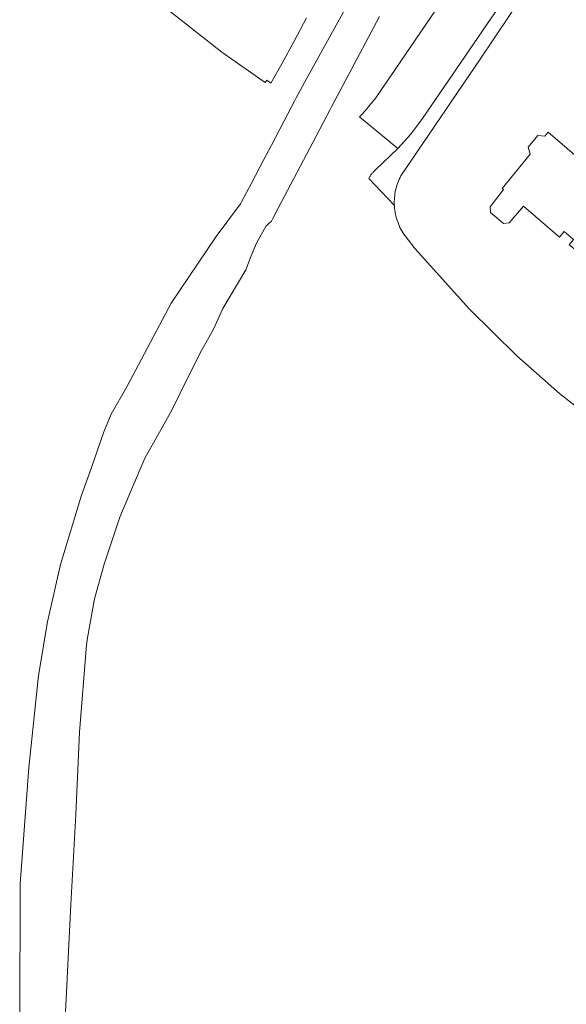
# Model space of a CAD drawing. Header units: metres. Extents: x 187916 to 189411, y 333285 to 334910.
# Tile 12 of 256: x 188316 to 188393, y 333895 to 334034. Entities that reach past the tile are written whole.
import ezdxf

# ---------------------------------------------------------------- set-up
doc = ezdxf.new("R2010")
doc.units = ezdxf.units.M
for name, color, linetype, lineweight in [('B-WE-OG-TERREIN_ERF-GV', 253, 'Continuous', 15), ('B-WE-OG-WATER-GV', 253, 'Continuous', 15), ('B-WE-VH-GESLOTENVERHARDING_ASFALT-GV', 253, 'Continuous', 15), ('B-WE-VH-OPENVERHARDING_TEGEL-GV', 253, 'Continuous', 15)]:
    doc.layers.add(name, color=color, linetype=linetype, lineweight=lineweight)

# ---------------------------------------------------------------- blocks, each defined once
blk = doc.blocks.new('DTM')
at = {"layer": 'B-WE-OG-TERREIN_ERF-GV', "ltscale": 0.2, "flags": 128}
for points in [[(188332.897, 334038.514), (188342.183, 334031.177), (188344.419, 334029.41), (188350.533, 334025.144), (188350.768, 334025.467), (188351.357, 334025.039), (188352.911, 334027.785), (188354.628, 334030.981), (188356.402, 334034.292)], [(188500.685, 334008.36), (188504.568, 334011.117), (188509.961, 334015.206), (188510.024, 334015.078), (188522.713, 334024.958), (188522.812, 334024.796), (188536.152, 334035.497), (188537.443, 334038.189), (188536.86, 334042.9), (188530.008, 334051.822), (188528.109, 334054.246), (188525.979, 334056.47), (188460.196, 334112.883), (188446.727, 334124.438), (188433.144, 334105.055), (188427.8, 334097.425), (188423.397, 334091.02), (188394.126, 334048.01), (188386.992, 334037.507), (188380.938, 334028.45), (188369.74, 334011.935)], [(188368.797, 334007.788), (188368.799, 334007.743), (188368.801, 334007.699), (188368.804, 334007.655), (188368.807, 334007.611)], [(188370.322, 334003.454), (188371.726, 334001.629), (188379.413, 333993.099), (188386.117, 333986.469), (188392.142, 333981.151), (188400.019, 333975.009), (188405.539, 333970.936), (188408.764, 333968.747), (188409.519, 333968.235)]]:
    blk.add_lwpolyline(points, dxfattribs=at)
blk.add_lwpolyline([(188392.163, 334003.288), (188387.075, 334007.641), (188385.047, 334005.27), (188384.25, 334005.214), (188382.411, 334006.734), (188382.327, 334007.575), (188384.234, 334010.017), (188384.065, 334010.132), (188387.998, 334014.992), (188387.723, 334016.006), (188389.088, 334017.633), (188390.078, 334017.563), (188390.552, 334018.117), (188395.934, 334013.512), (188399.267, 334017.63), (188404.673, 334013.024), (188408.972, 334009.543), (188405.382, 334005.108), (188402.306, 334007.599), (188396.187, 334000.041), (188393.52, 334002.2), (188394.113, 334002.932), (188392.788, 334004.061)], close=True, dxfattribs=at)
for points in [[(188369.296, 334010.956, 0.0340837), (188368.987, 334009.925)], [(188369.74, 334011.935, 0.034568), (188369.296, 334010.956)], [(188368.987, 334009.925, 0.0348662), (188368.82, 334008.863)], [(188368.82, 334008.863, 0.0344228), (188368.797, 334007.788)], [(188368.807, 334007.611, 0.0703844), (188369.271, 334005.425)], [(188369.271, 334005.425, 0.0702868), (188370.322, 334003.454)]]:
    blk.add_lwpolyline(points, format="xyb", dxfattribs=at)
at = {"layer": 'B-WE-OG-WATER-GV', "ltscale": 0.2, "flags": 128}
for points in [[(188362.047, 334035.868), (188356.363, 334025.648), (188354.945, 334022.96), (188354.751, 334022.607), (188353.225, 334019.698), (188351.424, 334016.282), (188350.363, 334014.269), (188348.6, 334010.925), (188347.2, 334008.269), (188347.059, 334008.002), (188343.632, 334003.353), (188337.26, 333993.916), (188330.965, 333982.124), (188328.774, 333978.246), (188327.727, 333975.726), (188325.948, 333970.54), (188324.558, 333966.793), (188321.621, 333956.972), (188319.767, 333948.88), (188318.49, 333941.296), (188317.115, 333928.296), (188315.908, 333911.815), (188315.842, 333892.498)], [(188322.279, 333892.761), (188323.067, 333908.93), (188323.773, 333921.624), (188324.31, 333933.281), (188325.277, 333945.627), (188325.427, 333946.615), (188326.421, 333952.116), (188327.762, 333957.054), (188329.996, 333963.672), (188331.795, 333967.905), (188333.594, 333972.137), (188335.113, 333974.849), (188337.391, 333978.915), (188339.585, 333983.329), (188341.534, 333987.249), (188343.254, 333990.245), (188344.577, 333993.158), (188347.831, 333998.653), (188348.559, 334000.633), (188349.298, 334002.429), (188350.687, 334004.878), (188350.909, 334005.072), (188351.117, 334005.253), (188351.42, 334005.547), (188351.609, 334005.906), (188352.375, 334007.361), (188357.275, 334016.669), (188359.72, 334021.314), (188359.929, 334021.709), (188366.695, 334034.475)]]:
    blk.add_lwpolyline(points, dxfattribs=at)
at = {"layer": 'B-WE-VH-GESLOTENVERHARDING_ASFALT-GV', "ltscale": 0.2, "flags": 128}
blk.add_lwpolyline([(188419.048, 334100.616), (188415.015, 334094.716), (188412.313, 334090.762), (188411.989, 334090.289), (188409.043, 334085.979), (188399.38, 334071.773), (188382.957, 334047.631), (188366.19, 334022.956), (188364.372, 334020.797), (188363.891, 334020.28), (188369.28, 334015.793), (188371.123, 334017.835), (188372.758, 334020.047), (188385.459, 334038.613), (188416.839, 334085.025), (188444.957, 334125.606)], dxfattribs=at)
at = {"layer": 'B-WE-VH-OPENVERHARDING_TEGEL-GV', "ltscale": 0.2, "flags": 128}
for points in [[(188369.74, 334011.935), (188380.938, 334028.45), (188386.992, 334037.507), (188394.126, 334048.01), (188423.397, 334091.02), (188427.8, 334097.425), (188433.144, 334105.055), (188446.727, 334124.438), (188448.457, 334126.597)], [(188444.957, 334125.606), (188416.839, 334085.025), (188385.459, 334038.613), (188372.758, 334020.047), (188371.123, 334017.835), (188369.28, 334015.793), (188366.157, 334012.785)], [(188365.184, 334011.577), (188368.797, 334007.788)]]:
    blk.add_lwpolyline(points, dxfattribs=at)
for points in [[(188365.612, 334012.228, 0.024125), (188365.382, 334011.913)], [(188365.871, 334012.52, 0.0236175), (188365.612, 334012.228)], [(188366.157, 334012.785, 0.0236283), (188365.871, 334012.52)], [(188365.382, 334011.913, 0.0228797), (188365.184, 334011.577)], [(188368.987, 334009.925, -0.0340837), (188369.296, 334010.956)], [(188369.296, 334010.956, -0.034568), (188369.74, 334011.935)], [(188368.82, 334008.863, -0.0348662), (188368.987, 334009.925)], [(188368.797, 334007.788, -0.0344228), (188368.82, 334008.863)]]:
    blk.add_lwpolyline(points, format="xyb", dxfattribs=at)

msp = doc.modelspace()

# ---------------------------------------------------------------- block references
msp.add_blockref('DTM', (0, 0))

doc.saveas('drawing.dxf')
